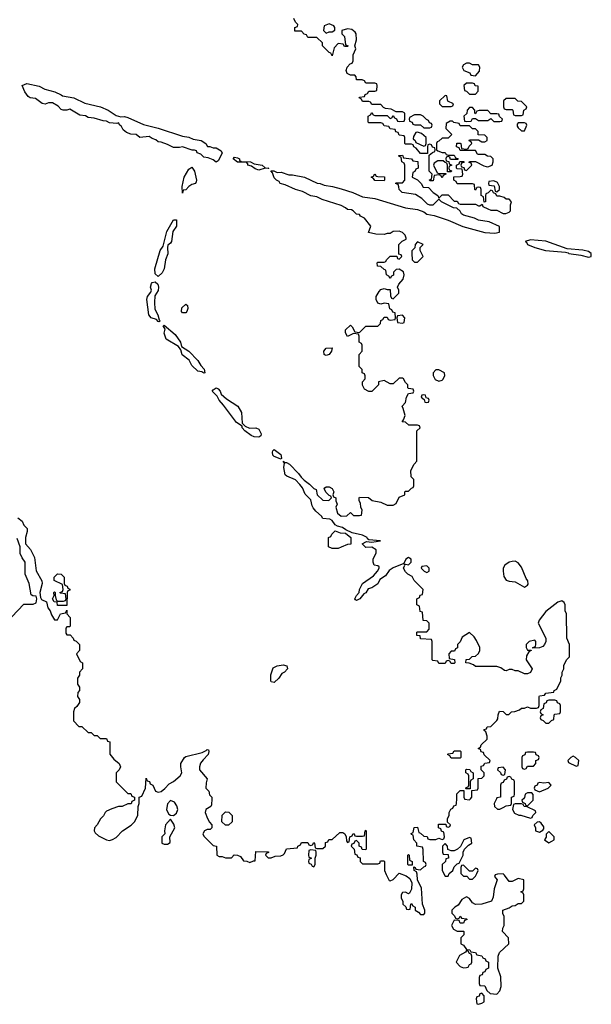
# Model space of a CAD drawing. Header units: inches. Extents: x 2528705 to 2676837, y 911742 to 1023252.
# Tile 122 of 143: x 2631182 to 2634929, y 948654 to 955102. Entities that reach past the tile are written whole.
import ezdxf

# ---------------------------------------------------------------- set-up
doc = ezdxf.new("R2010")
doc.units = ezdxf.units.IN
doc.header["$MEASUREMENT"] = 0
doc.layers.add('C6934', color=7, linetype='Continuous')
doc.layers.add('C6935', color=7, linetype='Continuous')

msp = doc.modelspace()

# ---------------------------------------------------------------- linework, layer by layer
at = {"layer": 'C6934', "color": 5, "elevation": 40}
for points in [[(2631934, 950000), (2631934, 949990), (2631918, 949982), (2631912.7, 949967.3), (2631890, 949966), (2631854, 949950), (2631830, 949948.7), (2631785.4, 949934.6), (2631750, 949918), (2631742, 949910), (2631730.9, 949889.1), (2631711.1, 949868.9), (2631690.9, 949829.1), (2631672, 949810), (2631671.3, 949790), (2631676.9, 949776.9), (2631698, 949758), (2631750.6, 949730.6), (2631770, 949727.3), (2631790, 949733), (2631813.5, 949746.5), (2631855.1, 949790), (2631911.9, 949828.1), (2631934, 949850), (2631957, 949890), (2631958, 949950), (2631966, 949970), (2631966, 950000)], [(2632441.5, 950000), (2632439.6, 949960.4), (2632434, 949950), (2632402, 949930), (2632398, 949910), (2632412, 949870), (2632426, 949846), (2632442, 949830), (2632442, 949810), (2632430, 949798), (2632410, 949798), (2632394, 949790), (2632382, 949770), (2632390, 949754), (2632450, 949694), (2632472, 949690), (2632474, 949630), (2632490, 949622), (2632510, 949622), (2632530, 949614), (2632570, 949614), (2632588, 949632), (2632610, 949631.3), (2632630, 949622), (2632650, 949594), (2632671.6, 949591.6), (2632690, 949582), (2632714, 949594), (2632726, 949594), (2632730, 949654), (2632812.7, 949652.7), (2632812.7, 949647.3), (2632798, 949642), (2632794, 949630), (2632810, 949614), (2632830, 949614), (2632856.4, 949623.6), (2632894.6, 949625.4), (2632910, 949632), (2632918, 949642), (2632930, 949672), (2633002, 949678), (2633006, 949690), (2633022, 949698), (2633030, 949714), (2633070, 949714), (2633078, 949698), (2633090, 949694), (2633102, 949698), (2633110, 949714), (2633114, 949710), (2633118, 949678), (2633130, 949674), (2633170, 949674), (2633186, 949690), (2633187.3, 949712.7), (2633202, 949718), (2633207.3, 949732.7), (2633230, 949734), (2633280.4, 949779.6), (2633299.6, 949779.6), (2633314, 949770), (2633322, 949750), (2633323.6, 949723.6), (2633330, 949714), (2633342, 949718), (2633346, 949750), (2633362, 949758), (2633367.3, 949772.7), (2633374, 949770), (2633378, 949758), (2633390, 949754), (2633430, 949754), (2633442, 949758), (2633446, 949790), (2633450, 949794), (2633454, 949790), (2633454, 949670), (2633450, 949666), (2633427.3, 949667.3), (2633422, 949682), (2633406, 949690), (2633406, 949710), (2633390, 949726), (2633378, 949722), (2633372.7, 949707.3), (2633358, 949702), (2633354, 949690), (2633374, 949670), (2633378, 949638), (2633392.7, 949632.7), (2633398, 949618), (2633412.7, 949612.7), (2633414, 949590), (2633430, 949574), (2633530, 949574), (2633542, 949578), (2633547.3, 949592.7), (2633570, 949594), (2633574, 949590), (2633574, 949530), (2633583.6, 949503.6), (2633604.7, 949464.7), (2633610, 949462), (2633630, 949472), (2633670, 949512), (2633714.8, 949494.8), (2633738.8, 949478.8), (2633752, 949450), (2633751.1, 949408.9), (2633738, 949382), (2633730, 949378), (2633710, 949388), (2633690, 949386), (2633682, 949370), (2633682, 949350), (2633694, 949330), (2633694, 949310), (2633712.7, 949292.7), (2633718, 949278), (2633730, 949274), (2633742, 949278), (2633746, 949310), (2633750, 949314), (2633758, 949298), (2633774, 949290), (2633774, 949270), (2633796.9, 949256.9), (2633810, 949242), (2633830, 949242), (2633838, 949250), (2633838, 949270), (2633822, 949310), (2633814.6, 949414.6), (2633788.4, 949468.4), (2633787.3, 949507.3), (2633782, 949522), (2633768, 949530), (2633766, 949554), (2633774, 949550), (2633778, 949538), (2633810, 949534), (2633830, 949554), (2633842, 949558), (2633846, 949570), (2633842, 949582), (2633828, 949590), (2633827.3, 949667.3), (2633822, 949682), (2633786, 949690), (2633786, 949710), (2633766, 949730), (2633762, 949762), (2633750, 949766), (2633748.4, 949771.6), (2633762, 949778), (2633767.3, 949812.7), (2633790, 949814), (2633798, 949778), (2633810, 949774), (2633830, 949754), (2633852.7, 949752.7), (2633858, 949738), (2633870, 949734), (2633910, 949734), (2633930, 949742), (2633950, 949734), (2633962, 949738), (2633966, 949750), (2633962, 949782), (2633947.3, 949787.3), (2633942, 949802), (2633926, 949810), (2633927.3, 949832.7), (2633974, 949834), (2633978, 949818), (2633990, 949814), (2634002, 949818), (2634006, 949830), (2633986, 949846), (2633986, 949870), (2633998, 949890), (2633998, 949910), (2634007.3, 949932.7), (2634022, 949938), (2634027.3, 949952.7), (2634042, 949958), (2634046, 949970), (2634046.6, 950000)], [(2634097.3, 950000), (2634098, 949998), (2634130, 949994), (2634136, 950000)], [(2634307, 950000), (2634292, 949970), (2634294, 949950), (2634312.7, 949932.7), (2634330, 949932), (2634350, 949942), (2634370, 949954), (2634402, 949958), (2634406, 949970), (2634406, 950000)], [(2634483.6, 950000), (2634474, 949990), (2634478, 949978), (2634494, 949970), (2634498, 949958), (2634510, 949954), (2634548, 949990), (2634547.8, 950000)]]:
    msp.add_lwpolyline(points, dxfattribs=at)
for points in [[(2632170, 949988), (2632150, 949966), (2632144.7, 949930), (2632150, 949914), (2632159.6, 949899.6), (2632171.6, 949891.6), (2632190, 949891.3), (2632210, 949904.7), (2632219, 949930), (2632212.9, 949952.9), (2632197.2, 949977.2)], [(2634470, 949966), (2634430, 949966), (2634418, 949962), (2634412, 949930), (2634425.4, 949905.4), (2634452.7, 949892.7), (2634467.3, 949892.7), (2634530, 949874), (2634542, 949878), (2634546, 949890), (2634566, 949910), (2634562, 949922), (2634507.3, 949947.3), (2634488.4, 949948.4), (2634482, 949962)], [(2632530, 949826), (2632508, 949850), (2632508.4, 949891.6), (2632530, 949914), (2632552.7, 949912.7), (2632574, 949890), (2632574, 949850), (2632550, 949826)], [(2632170, 949866), (2632138, 949830), (2632132, 949790), (2632134, 949770), (2632114, 949750), (2632114, 949710), (2632130, 949702), (2632150, 949702), (2632167.3, 949712.7), (2632166, 949750), (2632199, 949810), (2632192.9, 949832.9)], [(2634590, 949848), (2634572.7, 949847.3), (2634554, 949830), (2634562, 949810), (2634562, 949790), (2634590, 949782), (2634610, 949794), (2634616.4, 949803.6), (2634616.4, 949816.4), (2634600.4, 949840.4)], [(2634130, 949746), (2634094, 949730), (2634071.6, 949688.4), (2634051, 949669), (2634030, 949659), (2634010, 949658), (2633987.3, 949667.3), (2633986, 949690), (2633970, 949706), (2633954, 949690), (2633954, 949650), (2633958, 949638), (2633990, 949634), (2633992, 949610), (2633974, 949606), (2633972, 949590), (2633952, 949570), (2633951.3, 949530), (2633970, 949494), (2633990, 949494), (2633998, 949510), (2634022, 949530), (2634030, 949554), (2634050, 949574), (2634062, 949578), (2634088.7, 949630), (2634088.7, 949651.3), (2634098, 949670), (2634123.1, 949696.9), (2634146, 949710), (2634142, 949742)], [(2634650, 949786), (2634632.7, 949767.3), (2634631.6, 949748.4), (2634622, 949730), (2634650, 949712), (2634670, 949722), (2634686, 949730), (2634686, 949750)], [(2633090, 949666), (2633078, 949662), (2633074, 949630), (2633078, 949618), (2633094, 949610), (2633078, 949602), (2633074, 949590), (2633078, 949578), (2633092.7, 949572.7), (2633098, 949558), (2633110, 949554), (2633118, 949570), (2633118, 949610), (2633126, 949630), (2633126, 949650), (2633122, 949662)], [(2633730, 949566), (2633726, 949570), (2633726, 949630), (2633730, 949634), (2633734, 949630), (2633738, 949598), (2633754, 949590), (2633754, 949566), (2633750, 949566)], [(2634090, 949566), (2634078, 949562), (2634074, 949550), (2634074, 949510), (2634090, 949494), (2634112.7, 949492.7), (2634130, 949474), (2634150, 949474), (2634170, 949494), (2634178, 949510), (2634186, 949530), (2634182, 949542), (2634170, 949546), (2634150, 949526), (2634130, 949526)], [(2634350, 949508), (2634312.7, 949507.3), (2634298, 949502), (2634294, 949490), (2634312, 949470), (2634291, 949410), (2634284.7, 949355.3), (2634274, 949330), (2634211.1, 949308.9), (2634170, 949308), (2634150, 949318), (2634130, 949346), (2634110, 949358), (2634079.6, 949340.4), (2634056.9, 949303.1), (2634034, 949290), (2634014, 949270), (2634014, 949250), (2634032.7, 949232.7), (2634038, 949218), (2634050, 949214), (2634062, 949218), (2634070, 949232), (2634078, 949218), (2634110, 949214), (2634114, 949210), (2634098, 949202), (2634090, 949186), (2634070, 949186), (2634062, 949202), (2634030, 949206), (2634012, 949170), (2634026, 949146), (2634050, 949132), (2634090, 949134), (2634094, 949130), (2634094, 949110), (2634074, 949090), (2634074, 949050), (2634090, 949042), (2634110, 949012), (2634131.6, 949011.6), (2634138, 948998), (2634170, 948994), (2634178, 948978), (2634211.6, 948971.6), (2634218, 948958), (2634232.7, 948952.7), (2634238, 948938), (2634254, 948930), (2634254, 948890), (2634238, 948882), (2634230, 948866), (2634218, 948862), (2634212.7, 948847.3), (2634198, 948842), (2634194, 948830), (2634194, 948790), (2634198, 948778), (2634230, 948774), (2634244.7, 948744.7), (2634265.4, 948725.4), (2634310, 948721), (2634330, 948742), (2634337.2, 948770), (2634334.6, 948834.6), (2634315.3, 948890), (2634318, 948970), (2634327.3, 948992.7), (2634388, 949050), (2634386, 949090), (2634346, 949130), (2634348.4, 949151.6), (2634358, 949170), (2634358, 949230), (2634348.4, 949248.4), (2634348, 949270), (2634390, 949284.7), (2634410, 949298), (2634430, 949302), (2634450, 949314), (2634470, 949314), (2634486, 949330), (2634486, 949370), (2634482, 949382), (2634466, 949390), (2634482, 949398), (2634486, 949410), (2634486, 949470), (2634450, 949478), (2634410, 949458), (2634390, 949458), (2634360.4, 949500.4)], [(2634110, 949006), (2634103.6, 948996.4), (2634065.4, 948974.6), (2634042, 948930), (2634070, 948902), (2634090, 948892), (2634110, 948894), (2634122, 948898), (2634130, 948914), (2634142, 948918), (2634146, 948930), (2634146, 948970), (2634142, 948982), (2634130, 948986), (2634122, 949002)], [(2634210, 948726), (2634198, 948722), (2634192.7, 948707.3), (2634178, 948702), (2634174, 948690), (2634178, 948658), (2634190, 948654), (2634210, 948662), (2634226, 948670), (2634226, 948710)]]:
    msp.add_lwpolyline(points, close=True, dxfattribs=at)
at = {"layer": 'C6935', "color": 5, "elevation": 40}
for points in [[(2634136, 950000), (2634146, 950010), (2634146, 950054), (2634182, 950058), (2634186, 950070), (2634187.3, 950132.7), (2634210, 950134), (2634226, 950150), (2634226, 950170), (2634206, 950190), (2634207.3, 950212.7), (2634222, 950218), (2634230, 950234), (2634262, 950238), (2634266, 950250), (2634227.3, 950287.3), (2634222, 950302), (2634207.3, 950307.3), (2634202, 950322), (2634186, 950330), (2634202, 950338), (2634207.3, 950352.7), (2634246, 950390), (2634246, 950410), (2634238, 950438), (2634227.3, 950447.3), (2634227.3, 950452.7), (2634242, 950458), (2634246, 950470), (2634270, 950474), (2634308.4, 950511.6), (2634316.4, 950523.6), (2634318, 950550), (2634327.3, 950572.7), (2634350, 950572), (2634370, 950552), (2634387.3, 950552.7), (2634406, 950570), (2634428.4, 950571.6), (2634458, 950582), (2634470, 950594), (2634490, 950594), (2634510, 950602), (2634530, 950594), (2634570, 950594), (2634582, 950598), (2634586, 950610), (2634586, 950670), (2634590, 950674), (2634622, 950678), (2634630, 950692), (2634682, 950698), (2634686, 950710), (2634702, 950718), (2634728.7, 950771.3), (2634729.1, 950790.9), (2634738, 950810), (2634738, 950830), (2634748, 950850), (2634748.4, 950871.6), (2634766, 950910), (2634786, 950930), (2634786, 951010), (2634767.3, 951052.7), (2634766, 951210), (2634758, 951230), (2634758, 951270), (2634750, 951286), (2634735.3, 951295.3), (2634710, 951288), (2634630, 951225.2), (2634586, 951170), (2634581, 951150), (2634630.7, 951050.7), (2634631.1, 951028.9), (2634622, 951010), (2634610, 950998), (2634588, 950988), (2634546, 950986), (2634546, 950990), (2634562, 950998), (2634566, 951010), (2634566, 951030), (2634558, 951038), (2634522, 951030), (2634502, 951010), (2634502, 950990), (2634510, 950974), (2634534, 950974), (2634534, 950970), (2634518, 950962), (2634503.6, 950936.4), (2634502, 950910), (2634542, 950850), (2634530, 950826), (2634510, 950818), (2634490, 950818), (2634450, 950838), (2634430, 950838), (2634410, 950846), (2634390, 950846), (2634370, 950838), (2634360.4, 950840.4), (2634336.4, 950856.4), (2634310, 950866), (2634170, 950866), (2634156.4, 950876.4), (2634127.3, 950887.3), (2634106, 950890), (2634107.3, 950912.7), (2634130, 950914), (2634148.4, 950931.6), (2634170, 950934), (2634188.4, 950951.6), (2634198, 950970), (2634198, 950990), (2634176.4, 951036.4), (2634160.4, 951060.4), (2634130, 951088), (2634082.8, 951057.2), (2634070, 951028), (2634052, 951010), (2634051.6, 950988.4), (2634038, 950982), (2634032.7, 950967.3), (2634010, 950966), (2633994, 950950), (2633998, 950918), (2634032.7, 950912.7), (2634034, 950890), (2634030, 950886), (2634010, 950886), (2634002, 950902), (2633990, 950906), (2633978, 950902), (2633970, 950886), (2633930, 950886), (2633922, 950902), (2633890, 950906), (2633886, 950910), (2633886, 951030), (2633882, 951042), (2633810, 951048), (2633806, 951066), (2633786, 951070), (2633786, 951090), (2633790, 951094), (2633850, 951094), (2633866, 951110), (2633866, 951150), (2633850, 951166), (2633827.3, 951167.3), (2633822, 951222), (2633807.3, 951227.3), (2633802, 951262), (2633786, 951270), (2633786, 951310), (2633802, 951318), (2633807.3, 951332.7), (2633822, 951338), (2633826, 951370), (2633768, 951430), (2633754.6, 951454.6), (2633726, 951470), (2633710, 951486), (2633698, 951510), (2633706, 951530), (2633702, 951538), (2633730, 951532), (2633748, 951550), (2633748, 951570), (2633736.5, 951576.5), (2633730, 951579), (2633712, 951570), (2633699.6, 951540.4), (2633630, 951513.2), (2633604.5, 951495.5), (2633579.1, 951460.9), (2633543.5, 951436.5), (2633530, 951408), (2633490, 951382), (2633466.4, 951373.6), (2633450.7, 951349.3), (2633438, 951342), (2633410.9, 951309.1), (2633390, 951298), (2633382, 951302), (2633378, 951310), (2633390, 951332), (2633408, 951350), (2633408.9, 951371.1), (2633428, 951410), (2633500.4, 951459.6), (2633528, 951490), (2633538, 951510), (2633538, 951518), (2633530, 951526), (2633506, 951530), (2633498, 951550), (2633498, 951570), (2633518, 951610), (2633518, 951630), (2633490, 951648), (2633450, 951646), (2633426, 951670), (2633454.6, 951685.4), (2633490, 951681), (2633546, 951690), (2633470, 951695.3), (2633461.2, 951701.2), (2633459, 951710), (2633430, 951727), (2633361.2, 951741.2), (2633320.1, 951760.1), (2633296.9, 951776.9), (2633264.7, 951784.7), (2633250, 951793.2), (2633230, 951821.2), (2633215.3, 951830), (2633170, 951835.3), (2633161.2, 951850), (2633122.9, 951882.9), (2633105.2, 951905.2), (2633098, 951918), (2633090, 951958), (2633053.6, 951993.6), (2633036.2, 952036.2), (2633018.9, 952058.9), (2632990, 952089.4), (2632932, 952112), (2632921.6, 952121.6), (2632912.3, 952170), (2632918, 952198), (2632908.4, 952211.6), (2632921, 952201), (2632930, 952202.8), (2632950.4, 952190.4), (2633010.4, 952130.4), (2633026, 952106), (2633046.2, 952086.2), (2633081.1, 952061.1), (2633110, 952031.3), (2633124.7, 952024.7), (2633131, 951990), (2633170, 951956), (2633207.3, 951952.7), (2633226, 951970), (2633222, 951982), (2633210, 951986), (2633190, 952006), (2633178, 952030), (2633183.1, 952036.9), (2633190, 952042), (2633210, 952042), (2633230, 952032), (2633242, 952010), (2633234, 951990), (2633238, 951978), (2633254, 951970), (2633254, 951950), (2633262, 951930), (2633254, 951910), (2633264.7, 951870), (2633290, 951851.3), (2633327.3, 951852.7), (2633350, 951874), (2633370, 951854), (2633410, 951854), (2633422, 951858), (2633426, 951890), (2633418, 951910), (2633416.4, 951936.4), (2633406, 951950), (2633406, 951970), (2633410, 951974), (2633467.3, 951972.7), (2633492.7, 951952.7), (2633550, 951942), (2633590, 951922), (2633630, 951922), (2633650, 951934), (2633670, 951974), (2633706, 951990), (2633706, 952010), (2633710, 952014), (2633730, 952014), (2633750, 952034), (2633762, 952038), (2633766, 952050), (2633766, 952090), (2633748.4, 952108.4), (2633746, 952150), (2633768.4, 952191.6), (2633786, 952210), (2633786, 952410), (2633806, 952430), (2633802, 952442), (2633790, 952446), (2633732.7, 952447.3), (2633710, 952466), (2633688, 952468), (2633698, 952482), (2633708, 952510), (2633696.4, 952556.4), (2633688, 952570), (2633710, 952594), (2633718, 952630), (2633730, 952654), (2633762, 952658), (2633766, 952670), (2633762, 952682), (2633730, 952686), (2633726, 952690), (2633726, 952710), (2633710, 952726), (2633698, 952750), (2633690, 952755.3), (2633670, 952755.3), (2633630, 952718), (2633610, 952718), (2633570, 952738), (2633534, 952730), (2633534, 952710), (2633490, 952666), (2633470, 952666), (2633442, 952682), (2633428.4, 952708.4), (2633428, 952730), (2633446, 952750), (2633446, 952770), (2633442, 952782), (2633426, 952790), (2633426, 952810), (2633406, 952830), (2633406, 952910), (2633426, 952930), (2633426, 952970), (2633422, 952982), (2633406, 952990), (2633406, 953030), (2633402, 953042), (2633370, 953046), (2633330, 953028), (2633318, 953050), (2633318, 953070), (2633350, 953102), (2633362, 953090), (2633378, 953058), (2633410, 953054), (2633450, 953094), (2633530, 953094), (2633547.3, 953112.7), (2633548.4, 953131.6), (2633562, 953138), (2633570, 953154), (2633590, 953154), (2633598, 953138), (2633610, 953134), (2633642, 953138), (2633646, 953150), (2633642, 953182), (2633627.3, 953187.3), (2633622, 953202), (2633607.3, 953207.3), (2633602, 953242), (2633570, 953246), (2633550, 953238), (2633530, 953246), (2633518, 953270), (2633518, 953290), (2633538, 953322), (2633550, 953334), (2633570, 953342), (2633590, 953334), (2633610, 953334), (2633612.7, 953292.7), (2633618, 953278), (2633630, 953274), (2633666, 953310), (2633666, 953330), (2633658, 953350), (2633666, 953370), (2633696.4, 953403.6), (2633702, 953430), (2633698, 953450), (2633670, 953468), (2633650, 953466), (2633632.7, 953447.3), (2633631.6, 953428.4), (2633618, 953422), (2633610, 953406), (2633602, 953422), (2633586, 953430), (2633582, 953462), (2633570, 953466), (2633550, 953486), (2633527.3, 953487.3), (2633526, 953510), (2633530, 953514), (2633570, 953514), (2633582, 953518), (2633586, 953530), (2633610, 953554), (2633654, 953554), (2633658, 953538), (2633670, 953534), (2633686, 953550), (2633682, 953562), (2633666, 953566), (2633666, 953630), (2633689.1, 953650.9), (2633714.6, 953665.4), (2633715.3, 953670), (2633708.7, 953690), (2633690, 953708.7), (2633670, 953717.2), (2633630, 953714), (2633610, 953702), (2633590, 953702), (2633570, 953695.3), (2633516.4, 953696.4), (2633468.4, 953708.4), (2633484, 953750), (2633442, 953802), (2633415.3, 953815.3), (2633410, 953826), (2633390, 953828), (2633368, 953850), (2633356, 953856), (2633330, 953858), (2633318, 953870), (2633290, 953884), (2633165.2, 953925.2), (2633130, 953941.2), (2633090, 953948.7), (2633035.5, 953975.5), (2632990, 953988.7), (2632921.2, 954021.2), (2632889.4, 954029.4), (2632882, 954042), (2632866, 954050), (2632850, 954066), (2632838, 954098), (2632827.3, 954112.7), (2632848, 954112), (2632870, 954102), (2632896.4, 954103.6), (2632946.4, 954086.4), (2632970, 954086), (2633049.4, 954070.6), (2633132.2, 954032.2), (2633151.3, 954030), (2633178, 954018), (2633232, 954010), (2633290, 953994.9), (2633366, 953970), (2633430, 953942), (2633510.5, 953930.5), (2633710, 953870.6), (2633790, 953858), (2633830, 953842.8), (2633850, 953828), (2633898.5, 953818.5), (2633990, 953788.2), (2634087.6, 953747.6), (2634230, 953707.2), (2634296.5, 953703.5), (2634326, 953710), (2634327.3, 953747.3), (2634258.6, 953778.6), (2634190, 953789.3), (2634162, 953802), (2634090, 953822), (2634078, 953830), (2634068.7, 953848.7), (2634048, 953868), (2634026, 953870), (2633946, 953910), (2633930, 953926), (2633890, 953888), (2633870, 953888), (2633854.6, 953894.6), (2633818, 953930), (2633776.4, 953956.4), (2633688, 953970), (2633668.7, 953990), (2633668, 954008), (2633662, 954022), (2633646, 954030), (2633650, 954034), (2633690, 954034), (2633706, 954050), (2633706, 954150), (2633702, 954162), (2633686, 954170), (2633682, 954202), (2633670, 954206), (2633667.3, 954212.7), (2633690, 954214), (2633698, 954198), (2633751.1, 954191.1), (2633758, 954178), (2633792, 954172), (2633794, 954130), (2633778, 954122), (2633772.7, 954107.3), (2633758, 954102), (2633754, 954070), (2633790, 954054), (2633814, 954030), (2633826, 954006), (2633862, 954002), (2633892, 953970), (2633922, 953950), (2633930, 953934), (2633950, 953954), (2633990, 953954), (2634030, 953914), (2634050, 953914), (2634058, 953898), (2634070, 953894), (2634170, 953894), (2634190, 953882), (2634198, 953882), (2634214, 953894), (2634218, 953878), (2634250, 953862), (2634270, 953854), (2634310, 953854), (2634350, 953832), (2634367.3, 953832.7), (2634390, 953842), (2634398, 953850), (2634398, 953890), (2634406, 953910), (2634390, 953926), (2634370, 953926), (2634358, 953938), (2634330, 953946), (2634310, 953946), (2634302, 953962), (2634287.3, 953967.3), (2634282, 953982), (2634270, 953986), (2634252.7, 953967.3), (2634238, 953962), (2634234, 953950), (2634234, 953910), (2634226, 953906), (2634222, 953942), (2634206, 953950), (2634206, 953990), (2634202, 954002), (2634190, 954006), (2634178, 954002), (2634170, 953986), (2634166, 953990), (2634162, 954022), (2634150, 954026), (2634050, 954026), (2634042, 954042), (2634028, 954050), (2634027.3, 954072.7), (2634070, 954074), (2634082, 954078), (2634086, 954090), (2634082, 954122), (2634050, 954126), (2634046, 954130), (2634046, 954150), (2634062, 954158), (2634066, 954174), (2634092.7, 954172.7), (2634092.7, 954167.3), (2634078, 954162), (2634074, 954150), (2634078, 954138), (2634092.7, 954132.7), (2634098, 954118), (2634110, 954114), (2634146, 954150), (2634142, 954162), (2634127.3, 954167.3), (2634130, 954174), (2634170, 954174), (2634223.6, 954143.6), (2634239.6, 954139.6), (2634250, 954138), (2634278, 954150), (2634286, 954170), (2634286, 954190), (2634270, 954206), (2634248.4, 954208.4), (2634230, 954218), (2634190, 954218), (2634182, 954222), (2634170, 954246), (2634070, 954246), (2634062, 954262), (2634046, 954270), (2634047.3, 954292.7), (2634070, 954294), (2634074, 954290), (2634078, 954258), (2634110, 954254), (2634122, 954258), (2634127.3, 954272.7), (2634146, 954290), (2634142, 954302), (2634127.3, 954307.3), (2634130, 954314), (2634190, 954314), (2634210, 954302), (2634230, 954302), (2634246, 954310), (2634246, 954330), (2634230, 954346), (2634187.3, 954347.3), (2634186, 954370), (2634170, 954386), (2634150, 954388), (2634130, 954406), (2634070, 954406), (2634062, 954422), (2634028.4, 954428.4), (2634018, 954438), (2634003.6, 954436.4), (2633978, 954422), (2633974, 954390), (2634014, 954350), (2633990, 954326), (2633950, 954326), (2633930, 954306), (2633918, 954302), (2633914, 954290), (2633914, 954250), (2633922, 954242), (2633950, 954232), (2633971.6, 954231.6), (2633978, 954218), (2633990, 954214), (2634030, 954214), (2634038, 954198), (2634052.7, 954192.7), (2634054, 954186), (2634006, 954186), (2634002, 954202), (2633990, 954206), (2633978, 954202), (2633974, 954190), (2633978, 954178), (2633994, 954174), (2633998, 954158), (2634014, 954150), (2633998, 954142), (2633994, 954130), (2633998, 954118), (2634012.7, 954112.7), (2634010, 954106), (2633986, 954106), (2633986, 954150), (2633982, 954162), (2633970, 954166), (2633958, 954178), (2633923.6, 954176.4), (2633898, 954162), (2633894, 954150), (2633918, 954098), (2633930, 954094), (2633974, 954094), (2633974, 954090), (2633958, 954082), (2633950, 954066), (2633942, 954082), (2633930, 954086), (2633898, 954082), (2633892.7, 954047.3), (2633870, 954046), (2633868, 954052), (2633882, 954058), (2633886, 954090), (2633866, 954110), (2633866, 954214), (2633887.3, 954232.7), (2633902, 954238), (2633906, 954250), (2633902, 954262), (2633887.3, 954267.3), (2633882, 954282), (2633870, 954286), (2633858, 954282), (2633854, 954270), (2633854, 954226), (2633810, 954226), (2633780.4, 954260.4), (2633766, 954270), (2633762, 954282), (2633750, 954286), (2633710, 954286), (2633706, 954290), (2633706, 954330), (2633702, 954342), (2633670, 954346), (2633662, 954362), (2633647.3, 954367.3), (2633642, 954382), (2633610, 954386), (2633602, 954402), (2633570, 954406), (2633562, 954422), (2633550, 954426), (2633470, 954426), (2633466, 954430), (2633466, 954470), (2633482, 954478), (2633490, 954494), (2633498, 954478), (2633510, 954474), (2633590, 954474), (2633610, 954454), (2633622, 954458), (2633630, 954474), (2633638, 954458), (2633652.7, 954452.7), (2633658, 954438), (2633670, 954434), (2633702, 954438), (2633706, 954450), (2633706, 954490), (2633690, 954498), (2633650, 954498), (2633616.4, 954516.4), (2633580.4, 954520.4), (2633567.3, 954527.3), (2633550, 954546), (2633490, 954546), (2633482, 954562), (2633470, 954566), (2633430, 954566), (2633422, 954582), (2633406, 954590), (2633410, 954594), (2633442, 954598), (2633447.3, 954612.7), (2633462, 954618), (2633470, 954634), (2633510, 954634), (2633522, 954638), (2633526, 954670), (2633522, 954682), (2633510, 954686), (2633450, 954686), (2633442, 954702), (2633427.3, 954707.3), (2633390, 954708), (2633387.3, 954727.3), (2633378, 954738), (2633350, 954738), (2633328, 954750), (2633322, 954770), (2633328.4, 954791.6), (2633347.3, 954812.7), (2633362, 954818), (2633367.3, 954832.7), (2633368.4, 954871.6), (2633386, 954910), (2633378, 954930), (2633388.7, 954970), (2633388.4, 955008.4), (2633380.4, 955020.4), (2633358, 955038), (2633330, 955042), (2633294, 955030), (2633294, 955010), (2633311.6, 954991.6), (2633318, 954938), (2633334, 954930), (2633330, 954926), (2633310, 954926), (2633302, 954942), (2633270, 954946), (2633243.6, 954916.4), (2633230, 954866), (2633222, 954882), (2633210, 954886), (2633166, 954930), (2633166, 954950), (2633130, 954986), (2633070, 954986), (2633062, 955002), (2633047.3, 955007.3), (2633030, 955026), (2632986, 955026), (2632986, 955050), (2633002, 955058), (2633006, 955070), (2632990, 955086), (2632978, 955110)], [(2631170, 951840.7), (2631197.5, 951817.5), (2631210, 951792), (2631232, 951770), (2631232, 951750), (2631219.1, 951710), (2631221, 951670), (2631253, 951633), (2631279.1, 951579.1), (2631290, 951492), (2631326.9, 951426.9), (2631328.7, 951410), (2631314.9, 951350), (2631318.5, 951318.5), (2631325.8, 951305.8), (2631358.8, 951290), (2631366, 951250), (2631382, 951230), (2631390, 951204.7), (2631410, 951171.3), (2631430, 951172), (2631448.7, 951211.3), (2631482, 951218), (2631490, 951234), (2631492, 951210), (2631512.7, 951187.3), (2631514, 951130), (2631510, 951126), (2631490, 951126), (2631483.6, 951116.4), (2631483.6, 951083.6), (2631490, 951074), (2631512.7, 951072.7), (2631532.7, 951052.7), (2631538, 951038), (2631552.7, 951032.7), (2631574, 951010), (2631574, 950970), (2631554, 950950), (2631578, 950898), (2631594, 950890), (2631594, 950850), (2631574, 950830), (2631574, 950810), (2631562, 950790), (2631562, 950750), (2631574, 950730), (2631574, 950710), (2631563.6, 950696.4), (2631562, 950670), (2631574, 950650), (2631574, 950630), (2631556.9, 950603.1), (2631542, 950590), (2631534, 950570), (2631534, 950510), (2631570, 950474), (2631590, 950474), (2631630, 950434), (2631650, 950434), (2631670, 950414), (2631690, 950414), (2631710, 950394), (2631750, 950394), (2631758, 950378), (2631772.7, 950372.7), (2631772.7, 950292.7), (2631799.6, 950259.6), (2631834, 950230), (2631842, 950210), (2631834, 950190), (2631814, 950170), (2631814, 950110), (2631890, 950034), (2631910, 950034), (2631918, 950018), (2631934, 950010), (2631934, 950000)], [(2631130, 951192), (2631210, 951274), (2631270, 951274), (2631290, 951282), (2631294, 951310), (2631290, 951326), (2631268.4, 951328.4), (2631256.4, 951336.4), (2631243.7, 951410), (2631217, 951470), (2631218.4, 951550), (2631198.4, 951578.4), (2631186.3, 951606.3), (2631185.2, 951650), (2631165.1, 951705.1)], [(2631966, 950000), (2631966, 950010), (2631982, 950018), (2632006, 950070), (2632010, 950134), (2632018, 950118), (2632032.7, 950112.7), (2632038, 950098), (2632054, 950090), (2632072, 950050), (2632090, 950042.8), (2632110, 950047.3), (2632133.8, 950066.2), (2632162, 950098), (2632190, 950114), (2632234, 950150), (2632244, 950170), (2632237.2, 950210), (2632239, 950230), (2632262, 950270), (2632270, 950276), (2632377.2, 950302.8), (2632404.7, 950315.3), (2632410, 950322), (2632419.6, 950319.6), (2632422, 950310), (2632418, 950290), (2632384, 950256), (2632367.7, 950232.3), (2632361, 950210), (2632361, 950190), (2632410.7, 950130.7), (2632403.6, 950103.6), (2632402, 950070), (2632422, 950050), (2632426, 950026), (2632442, 950010), (2632441.5, 950000)], [(2634406, 950000), (2634406, 950010), (2634422, 950018), (2634426, 950030), (2634426, 950110), (2634422, 950122), (2634407.3, 950127.3), (2634402, 950142), (2634390, 950146), (2634378, 950142), (2634372.7, 950127.3), (2634358, 950122), (2634350, 950106), (2634338, 950102), (2634334, 950090), (2634334, 950010), (2634310, 950006), (2634307, 950000)], [(2634046.6, 950000), (2634047.3, 950032.7), (2634070, 950054), (2634094, 950054), (2634094, 950010), (2634097.3, 950000)], [(2634547.8, 950000), (2634547.3, 950027.3), (2634538, 950038), (2634510, 950038), (2634494, 950030), (2634491.6, 950008.4), (2634483.6, 950000)]]:
    msp.add_lwpolyline(points, dxfattribs=at)
for points in [[(2633210, 955075.3), (2633178, 955062), (2633174, 955030), (2633190, 955014), (2633210, 955022), (2633230, 955022), (2633247.3, 955032.7), (2633248, 955050), (2633240.4, 955060.4)], [(2634130, 954818), (2634110, 954818), (2634090, 954806), (2634082, 954790), (2634094, 954770), (2634132.7, 954752.7), (2634138, 954738), (2634170, 954734), (2634196.4, 954763.6), (2634198, 954790), (2634190, 954806), (2634150, 954806)], [(2631846, 954466), (2631870, 954466.8), (2631890, 954460.7), (2631994.4, 954414.4), (2632090, 954390.4), (2632250, 954338.8), (2632290, 954333.4), (2632319.8, 954319.8), (2632371.3, 954310), (2632402, 954290), (2632412, 954272), (2632428, 954272), (2632450, 954262), (2632470, 954262), (2632503.6, 954243.6), (2632510, 954228), (2632483.6, 954176.4), (2632470, 954169), (2632450, 954184), (2632417.2, 954197.2), (2632390, 954201.2), (2632370, 954222), (2632346, 954230), (2632342, 954242), (2632328, 954248), (2632312, 954248), (2632250, 954268.7), (2632230, 954264), (2632190, 954265.2), (2632150, 954285.2), (2632110, 954299.3), (2632090, 954301.2), (2632074.5, 954314.5), (2632050, 954322.7), (2632030, 954337.2), (2631970, 954329.2), (2631946, 954350), (2631910, 954352.7), (2631882, 954362), (2631860.1, 954380.1), (2631850, 954402), (2631838, 954410), (2631830, 954426), (2631818, 954422), (2631770, 954425.2), (2631750, 954438), (2631730, 954439), (2631670, 954457.2), (2631630, 954462), (2631612.5, 954472.5), (2631576.5, 954476.5), (2631510, 954516), (2631490, 954509.2), (2631466, 954510), (2631454, 954514), (2631435.3, 954535.3), (2631398, 954558), (2631370, 954557.2), (2631350, 954549), (2631330, 954553.2), (2631284.7, 954584.7), (2631250, 954589.3), (2631238, 954598), (2631215.3, 954630), (2631198, 954670), (2631230, 954684), (2631310, 954666.8), (2631346.8, 954646.8), (2631412, 954630), (2631454, 954610), (2631462, 954602), (2631538, 954590), (2631610, 954554), (2631712, 954530), (2631762, 954510), (2631815.3, 954475.3)], [(2634150, 954686), (2634110, 954686), (2634094, 954670), (2634098, 954638), (2634110, 954634), (2634130, 954614), (2634170, 954614), (2634187.3, 954632.7), (2634186, 954666), (2634168.4, 954668.4), (2634162, 954682)], [(2633970, 954606), (2633934, 954570), (2633934, 954550), (2633950, 954534), (2634010, 954534), (2634022, 954538), (2634026, 954550), (2633987.3, 954567.3), (2633982, 954602)], [(2634430, 954586), (2634370, 954586), (2634354, 954570), (2634354, 954530), (2634358, 954518), (2634370, 954514), (2634410, 954514), (2634414, 954510), (2634418, 954478), (2634430, 954474), (2634470, 954474), (2634482, 954478), (2634486, 954510), (2634502, 954518), (2634506, 954530), (2634470, 954566), (2634448, 954568)], [(2634150, 954526), (2634130, 954526), (2634114, 954510), (2634112.7, 954487.3), (2634094, 954470), (2634098, 954438), (2634110, 954434), (2634142, 954438), (2634150, 954454), (2634170, 954454), (2634190, 954442), (2634250, 954442), (2634270, 954454), (2634290, 954434), (2634330, 954434), (2634342, 954438), (2634346, 954450), (2634327.3, 954467.3), (2634322, 954482), (2634310, 954486), (2634270, 954486), (2634250, 954506), (2634230, 954508), (2634192.7, 954507.3), (2634178, 954502), (2634170, 954486), (2634166, 954490), (2634166, 954510)], [(2633810, 954478), (2633770, 954478), (2633738, 954462), (2633734, 954450), (2633738, 954438), (2633754, 954430), (2633758, 954418), (2633772.7, 954412.7), (2633810, 954414), (2633830, 954394), (2633870, 954394), (2633882, 954398), (2633886, 954410), (2633882, 954422), (2633867.3, 954427.3), (2633862, 954442), (2633847.3, 954447.3), (2633826, 954470)], [(2634490, 954426), (2634450, 954426), (2634442, 954418), (2634443.6, 954403.6), (2634450, 954394), (2634470, 954374), (2634490, 954374), (2634506, 954410), (2634502, 954422)], [(2633790, 954366), (2633778, 954362), (2633763.6, 954336.4), (2633762, 954322), (2633774, 954310), (2633778, 954298), (2633830, 954274), (2633842, 954278), (2633846, 954290), (2633846, 954330), (2633816.4, 954356.4)], [(2632810, 954128), (2632790, 954129), (2632750, 954115.3), (2632724.7, 954124.7), (2632702, 954142), (2632678, 954150), (2632678, 954158), (2632668, 954168), (2632610, 954168.7), (2632582, 954190), (2632590, 954202), (2632610, 954198), (2632622, 954190), (2632622, 954182), (2632632.7, 954172.7), (2632694, 954170), (2632718, 954158), (2632772, 954150), (2632790, 954132), (2632814, 954130)], [(2632250, 953966), (2632246, 954010), (2632260.9, 954070), (2632290, 954122.8), (2632310, 954136), (2632326.8, 954110), (2632342, 954050), (2632339.6, 954040.4), (2632334, 954030), (2632310, 954022), (2632290, 954009.2), (2632270, 953988), (2632254, 953986)], [(2633570, 954046), (2633510, 954048.7), (2633502, 954062), (2633486, 954070), (2633502, 954078), (2633510, 954092), (2633518, 954078), (2633530, 954074), (2633572.7, 954072.7), (2633574, 954050)], [(2634290, 954046), (2634258, 954042), (2634254, 954030), (2634258, 954018), (2634292.7, 954012.7), (2634298, 953978), (2634310, 953974), (2634326, 953990), (2634326, 954010), (2634314.6, 954034.6)], [(2632090, 953419), (2632070, 953438), (2632067.3, 953470), (2632102, 953590), (2632122, 953618), (2632145.6, 953714.4), (2632190, 953791), (2632210, 953791.3), (2632210.5, 953750), (2632185.2, 953714.8), (2632178, 953650), (2632170, 953637.2), (2632154, 953626), (2632150.5, 953609.5), (2632152.4, 953567.6), (2632138, 953530), (2632128.2, 953470), (2632115.1, 953444.9)], [(2633790, 953646), (2633774, 953630), (2633772.7, 953607.3), (2633752.7, 953587.3), (2633752, 953570), (2633754, 953530), (2633770, 953514), (2633790, 953514), (2633826, 953550), (2633806, 953590), (2633806, 953610), (2633826, 953630)], [(2634530, 953659), (2634494, 953650), (2634504.7, 953644.7), (2634511.3, 953630), (2634558, 953610), (2634629.4, 953590.6), (2634759.8, 953579.8), (2634776, 953576), (2634782, 953570), (2634859.1, 953559.1), (2634910, 953545.5), (2634928, 953550), (2634928.7, 953570), (2634910, 953584), (2634872.9, 953592.9), (2634770, 953602), (2634630, 953652.3)], [(2632096, 953124), (2632090, 953125.2), (2632078.6, 953138.6), (2632044, 953150), (2632029, 953170), (2632015.1, 953270), (2632019.5, 953290), (2632042, 953318), (2632045.1, 953330), (2632040.5, 953350), (2632045.6, 953374.4), (2632050, 953380.7), (2632070, 953384), (2632086.8, 953370), (2632092.2, 953350), (2632090, 953328.7), (2632067.5, 953292.5), (2632065.5, 953250), (2632066.8, 953206.8), (2632086.8, 953170), (2632095.3, 953135.3), (2632102, 953130)], [(2632250, 953182), (2632242, 953190), (2632244.7, 953215.3), (2632270, 953238), (2632282, 953230), (2632284.7, 953210), (2632278, 953190), (2632270, 953182)], [(2633690, 953166), (2633658, 953162), (2633654, 953150), (2633658, 953118), (2633690, 953114), (2633702, 953118), (2633706, 953150)], [(2632390, 952786.6), (2632376.5, 952796.5), (2632350, 952799.5), (2632310, 952838), (2632292.9, 952872.9), (2632246.5, 952906.5), (2632238.9, 952938.9), (2632222, 952962), (2632142.7, 953010), (2632129.7, 953049.7), (2632134.6, 953074.6), (2632123.1, 953096.9), (2632130, 953102), (2632200.7, 953040.7), (2632237.1, 952990), (2632242, 952962), (2632291.5, 952931.5), (2632350.2, 952870.2), (2632370, 952837.3), (2632392.1, 952812.1), (2632396, 952790)], [(2633190, 952902), (2633184.7, 952904.7), (2633178, 952910), (2633175.3, 952930), (2633190, 952951), (2633230, 952952), (2633224.7, 952930), (2633210, 952908.7)], [(2633930, 952808), (2633910, 952808), (2633892, 952790), (2633892.7, 952772.7), (2633904.7, 952744.7), (2633930, 952734), (2633950, 952742), (2633955.3, 952744.7), (2633968, 952770), (2633966, 952790)], [(2632687.7, 952427.7), (2632730, 952428), (2632750, 952420.7), (2632763.8, 952390), (2632762.8, 952377.2), (2632750, 952367.3), (2632718, 952370), (2632698.7, 952378.7), (2632657.2, 952410), (2632641.2, 952430), (2632639.3, 952439.3), (2632603.1, 952463.1), (2632518, 952578), (2632489.6, 952609.7), (2632476.5, 952636.5), (2632446.2, 952666.2), (2632443.7, 952670), (2632450, 952678.8), (2632470, 952690.8), (2632483.5, 952683.5), (2632496, 952670), (2632502, 952650), (2632538, 952618), (2632610.8, 952570), (2632635.5, 952530), (2632639.6, 952459.6), (2632659.8, 952439.8)], [(2633830, 952646), (2633818, 952642), (2633814, 952630), (2633834, 952614), (2633838, 952598), (2633850, 952594), (2633862, 952598), (2633866, 952610), (2633862, 952622), (2633846, 952626), (2633842, 952642)], [(2632895.3, 952224.7), (2632890, 952225.2), (2632850, 952242), (2632842, 952250), (2632838, 952270), (2632840.7, 952279.3), (2632850, 952286.8), (2632894.6, 952254.6), (2632898, 952230)], [(2633230, 951638), (2633206, 951650), (2633206, 951710), (2633222, 951718), (2633227.3, 951732.7), (2633250, 951754), (2633282, 951742), (2633318.5, 951738.5), (2633352, 951710), (2633352, 951668), (2633330, 951666), (2633290, 951648), (2633270, 951638)], [(2634430, 951555.8), (2634410, 951554.3), (2634390.4, 951549.6), (2634362.8, 951530), (2634350.8, 951510), (2634350.8, 951490), (2634356, 951456), (2634370, 951432), (2634390, 951424.7), (2634430, 951421), (2634490, 951386), (2634510, 951398), (2634514.2, 951405.8), (2634512.5, 951427.5), (2634501.7, 951441.7), (2634470, 951517), (2634450, 951545.6)], [(2633850, 951526), (2633818, 951522), (2633814, 951510), (2633834, 951490), (2633850, 951482), (2633866, 951490), (2633866, 951510)], [(2631430, 951266), (2631427.3, 951287.3), (2631409, 951289), (2631398, 951310), (2631408, 951330), (2631406, 951350), (2631410, 951354), (2631414, 951350), (2631414, 951330), (2631422, 951302), (2631430, 951294), (2631470, 951294), (2631482, 951298), (2631486, 951310), (2631482, 951342), (2631450, 951346), (2631446, 951350), (2631462, 951358), (2631466, 951370), (2631462, 951402), (2631408.4, 951428.4), (2631408.4, 951451.6), (2631430, 951474), (2631454, 951470), (2631474, 951450), (2631474, 951410), (2631478, 951398), (2631492.7, 951392.7), (2631498, 951378), (2631511.6, 951371.6), (2631510, 951366), (2631498, 951362), (2631494, 951350), (2631490, 951266)], [(2632850, 950762), (2632830, 950766), (2632829, 950770), (2632829.1, 950810.9), (2632843.1, 950856.9), (2632870, 950871.3), (2632910, 950876), (2632934, 950870), (2632938, 950850), (2632918, 950830), (2632899.8, 950820.2), (2632881, 950790)], [(2634690, 950646), (2634650, 950646), (2634638, 950642), (2634632, 950628), (2634618, 950622), (2634614, 950590), (2634598, 950582), (2634594, 950570), (2634598, 950558), (2634614, 950550), (2634598, 950542), (2634594, 950530), (2634598, 950518), (2634612.7, 950512.7), (2634630, 950494), (2634650, 950494), (2634667.3, 950512.7), (2634682, 950518), (2634686, 950550), (2634690, 950554), (2634722, 950558), (2634726, 950570), (2634726, 950610), (2634722, 950622), (2634707.3, 950627.3), (2634702, 950642)], [(2634010, 950266), (2634002, 950282), (2633986, 950290), (2633990, 950294), (2634022, 950298), (2634030, 950314), (2634070, 950314), (2634074, 950310), (2634074, 950270), (2634070, 950266)], [(2634550, 950306), (2634510, 950306), (2634498, 950302), (2634492.7, 950287.3), (2634478, 950282), (2634474, 950270), (2634474, 950210), (2634478, 950198), (2634490, 950194), (2634502, 950198), (2634510, 950214), (2634550, 950214), (2634566, 950230), (2634566, 950250), (2634582, 950258), (2634586, 950270), (2634582, 950282), (2634567.3, 950287.3), (2634562, 950302)], [(2634810, 950278), (2634794, 950270), (2634774, 950250), (2634778, 950238), (2634830, 950214), (2634842, 950218), (2634846, 950250), (2634826, 950270)], [(2634106, 950066), (2634107.3, 950072.7), (2634122, 950078), (2634126, 950090), (2634126, 950150), (2634122, 950162), (2634106, 950170), (2634106, 950190), (2634110, 950194), (2634132.7, 950192.7), (2634138, 950178), (2634154, 950170), (2634154, 950130), (2634138, 950122), (2634134, 950110), (2634134, 950066), (2634130, 950066)], [(2634350, 950206), (2634318, 950202), (2634314, 950190), (2634332.7, 950172.7), (2634338, 950158), (2634350, 950154), (2634362, 950158), (2634366, 950190)], [(2634650, 950106), (2634618, 950102), (2634590, 950106), (2634578, 950102), (2634574, 950090), (2634558, 950082), (2634554, 950070), (2634558, 950058), (2634590, 950044.7), (2634646, 950070), (2634666, 950090)]]:
    msp.add_lwpolyline(points, close=True, dxfattribs=at)

doc.saveas('drawing.dxf')
